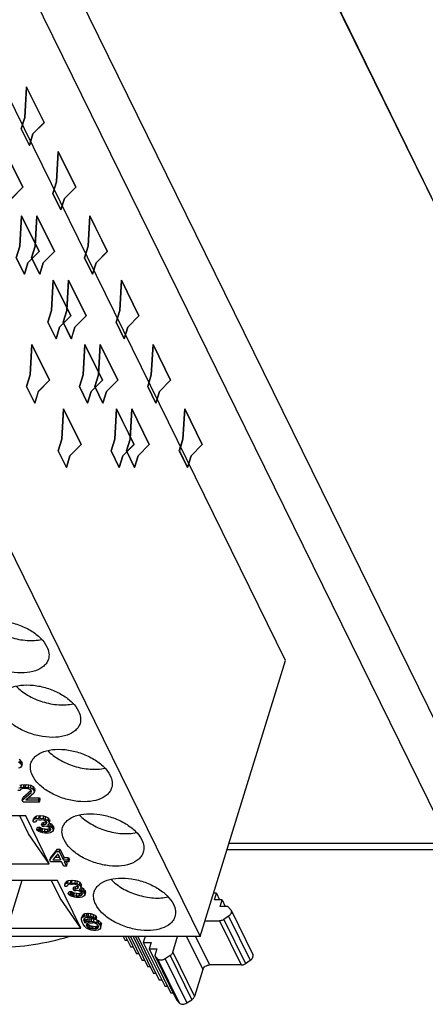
# Model space of a CAD drawing. Header units: millimetres. Extents: x 0 to 420, y 0 to 297.
# Tile 56 of 124: x 195 to 202, y 30 to 46. Entities that reach past the tile are written whole.
import ezdxf

# ---------------------------------------------------------------- set-up
doc = ezdxf.new("R2010")
doc.units = ezdxf.units.MM
doc.header["$LTSCALE"] = 23.1
doc.layers.get('0').update_dxf_attribs({"linetype": 'CONTINUOUS'})
doc.layers.add('INTFCLR_139', color=7, linetype='CONTINUOUS')

msp = doc.modelspace()

# ---------------------------------------------------------------- linework, layer by layer
at = {"color": 7, "linetype": 'CONTINUOUS'}
for p, q in [((204.43352, 38.15634), (191.01167, 65.50718)), ((191.01525, 65.50736), (204.4371, 38.1565)), ((199.38468, 35.59854), (189.77586, 55.17925)), ((188.33557, 50.51846), (197.94439, 30.93774)), ((197.94439, 30.93774), (199.38468, 35.59854)), ((194.87552, 33.88991), (194.89866, 33.87404)), ((194.90182, 33.78939), (194.87631, 33.77881)), ((194.91076, 33.9132), (194.88763, 33.92907)), ((194.89866, 33.87404), (194.91076, 33.9132)), ((194.89866, 33.87404), (194.91672, 33.85288)), ((194.91966, 33.79997), (194.90182, 33.78939)), ((194.92882, 33.89204), (194.91076, 33.9132)), ((194.91672, 33.85288), (194.92882, 33.89204)), ((194.92711, 33.83172), (194.91672, 33.85288)), ((194.92722, 33.81584), (194.91966, 33.79997)), ((194.92711, 33.83172), (194.93921, 33.87088)), ((194.92711, 33.83172), (194.92722, 33.81584)), ((194.93932, 33.85501), (194.92722, 33.81584)), ((194.92882, 33.89204), (194.93921, 33.87088)), ((194.93932, 33.85501), (194.93921, 33.87088)), ((194.88571, 33.44685), (194.91122, 33.45743)), ((194.92332, 33.49659), (194.89781, 33.48601)), ((194.92332, 33.49659), (194.91122, 33.45743)), ((194.91122, 33.45743), (194.96235, 33.46272)), ((194.97445, 33.50188), (194.92332, 33.49659)), ((194.96235, 33.46272), (194.97445, 33.50188)), ((194.99305, 33.46272), (194.96235, 33.46272)), ((194.97445, 33.50188), (195.00515, 33.50188)), ((194.99305, 33.46272), (195.00515, 33.50188)), ((194.99305, 33.46272), (195.0417, 33.45743)), ((195.0538, 33.49659), (195.00515, 33.50188)), ((195.0417, 33.45743), (195.0538, 33.49659)), ((195.0417, 33.45743), (195.07759, 33.44685)), ((195.0897, 33.48601), (195.0538, 33.49659)), ((195.07759, 33.44685), (195.0897, 33.48601)), ((195.07759, 33.44685), (195.11868, 33.42568)), ((195.13078, 33.46485), (195.0897, 33.48601)), ((195.11868, 33.42568), (195.13078, 33.46485)), ((195.14884, 33.44369), (195.13078, 33.46485)), ((195.13674, 33.40452), (195.14884, 33.44369)), ((195.14884, 33.44369), (195.15404, 33.43311)), ((194.90648, 33.40452), (194.8681, 33.40452)), ((194.91404, 33.42039), (194.90648, 33.40452)), ((194.93187, 33.43098), (194.91404, 33.42039)), ((194.96765, 33.43627), (194.93187, 33.43098)), ((194.9409, 33.24052), (195.09091, 33.37278)), ((194.9409, 33.24052), (194.95301, 33.27969)), ((195.09187, 33.40212), (194.95301, 33.27969)), ((194.99836, 33.43627), (194.96765, 33.43627)), ((195.03933, 33.43098), (194.99836, 33.43627)), ((195.13708, 33.35691), (195.00231, 33.24052)), ((195.06755, 33.42039), (195.03933, 33.43098)), ((195.04766, 33.27969), (195.22932, 33.27969)), ((195.09069, 33.40452), (195.06755, 33.42039)), ((195.09588, 33.39394), (195.09069, 33.40452)), ((195.09091, 33.37278), (195.09588, 33.39394)), ((195.11868, 33.42568), (195.13674, 33.40452)), ((195.14193, 33.39394), (195.13674, 33.40452)), ((195.14464, 33.37278), (195.13708, 33.35691)), ((195.14193, 33.39394), (195.15404, 33.43311)), ((195.14193, 33.39394), (195.14464, 33.37278)), ((195.14464, 33.37278), (195.15675, 33.41195)), ((195.15675, 33.41195), (195.15404, 33.43311)), ((195.21722, 33.24052), (195.22932, 33.27969)), ((195.22932, 33.27969), (195.2423, 33.25324)), ((194.95388, 33.21407), (194.9409, 33.24052)), ((194.95388, 33.21407), (195.2302, 33.21407)), ((195.21722, 33.24052), (195.00231, 33.24052)), ((195.2302, 33.21407), (195.21722, 33.24052)), ((195.2302, 33.21407), (195.2423, 33.25324)), ((194.99963, 32.97351), (193.7562, 32.97351)), ((195.04695, 32.67458), (194.90026, 32.97351)), ((195.39618, 32.16542), (194.99963, 32.97351)), ((195.1571, 32.95764), (195.13678, 32.93648)), ((195.14499, 32.91848), (195.1571, 32.95764)), ((195.18261, 32.96822), (195.1571, 32.95764)), ((195.1705, 32.92906), (195.18261, 32.96822)), ((195.23374, 32.97351), (195.18261, 32.96822)), ((195.22163, 32.93435), (195.23374, 32.97351)), ((195.23374, 32.97351), (195.24909, 32.97351)), ((195.23699, 32.93435), (195.24909, 32.97351)), ((195.30541, 32.96822), (195.24909, 32.97351)), ((195.29331, 32.92906), (195.30541, 32.96822)), ((195.34131, 32.95764), (195.30541, 32.96822)), ((195.3292, 32.91848), (195.34131, 32.95764)), ((195.38239, 32.93648), (195.34131, 32.95764)), ((195.12468, 32.89732), (195.13678, 32.93648)), ((195.12468, 32.89732), (195.14499, 32.91848)), ((195.12738, 32.87616), (195.12468, 32.89732)), ((195.12738, 32.87616), (195.16576, 32.87616)), ((195.14499, 32.91848), (195.1705, 32.92906)), ((195.17332, 32.89203), (195.16576, 32.87616)), ((195.1705, 32.92906), (195.22163, 32.93435)), ((195.19116, 32.90261), (195.17332, 32.89203)), ((195.18461, 32.7439), (195.19671, 32.78306)), ((195.22694, 32.9079), (195.19116, 32.90261)), ((195.19671, 32.78306), (195.23509, 32.78306)), ((195.23699, 32.93435), (195.22163, 32.93435)), ((195.22299, 32.7439), (195.23509, 32.78306)), ((195.22694, 32.9079), (195.25764, 32.9079)), ((195.24796, 32.77248), (195.23509, 32.78306)), ((195.23586, 32.73332), (195.24796, 32.77248)), ((195.23699, 32.93435), (195.29331, 32.92906)), ((195.2685, 32.7619), (195.24796, 32.77248)), ((195.29862, 32.90261), (195.25764, 32.9079)), ((195.26848, 32.82325), (195.28058, 32.86242)), ((195.29918, 32.82325), (195.26848, 32.82325)), ((195.26848, 32.82325), (195.27886, 32.80209)), ((195.27886, 32.80209), (195.30956, 32.80209)), ((195.28058, 32.86242), (195.31128, 32.86242)), ((195.29331, 32.92906), (195.3292, 32.91848)), ((195.32683, 32.89203), (195.29862, 32.90261)), ((195.29918, 32.82325), (195.31128, 32.86242)), ((195.29918, 32.82325), (195.34004, 32.83383)), ((195.35821, 32.7968), (195.30956, 32.80209)), ((195.35159, 32.87286), (195.31128, 32.86242)), ((195.34997, 32.87616), (195.32683, 32.89203)), ((195.3292, 32.91848), (195.37029, 32.89732)), ((195.34004, 32.83383), (195.3519, 32.87222)), ((195.34004, 32.83383), (195.3502, 32.84441)), ((195.34997, 32.87616), (195.35517, 32.86557)), ((195.3502, 32.84441), (195.35517, 32.86557)), ((195.38643, 32.78622), (195.35821, 32.7968)), ((195.38869, 32.82854), (195.36578, 32.81267)), ((195.36578, 32.81267), (195.40935, 32.80209)), ((195.37029, 32.89732), (195.38239, 32.93648)), ((195.37029, 32.89732), (195.38835, 32.87616)), ((195.40045, 32.91532), (195.38239, 32.93648)), ((195.41217, 32.76506), (195.38643, 32.78622)), ((195.38835, 32.87616), (195.40045, 32.91532)), ((195.39354, 32.86557), (195.38835, 32.87616)), ((195.39625, 32.84441), (195.38869, 32.82854)), ((195.39354, 32.86557), (195.40565, 32.90474)), ((195.39354, 32.86557), (195.39625, 32.84441)), ((195.39625, 32.84441), (195.40836, 32.88358)), ((195.42145, 32.84126), (195.3971, 32.84717)), ((195.40045, 32.91532), (195.40565, 32.90474)), ((195.40836, 32.88358), (195.40565, 32.90474)), ((195.40935, 32.80209), (195.42145, 32.84126)), ((195.40935, 32.80209), (195.43248, 32.78622)), ((195.44459, 32.82539), (195.42145, 32.84126)), ((195.43248, 32.78622), (195.44459, 32.82539)), ((195.43248, 32.78622), (195.45054, 32.76506)), ((195.46265, 32.80423), (195.44459, 32.82539)), ((195.45054, 32.76506), (195.46265, 32.80423)), ((195.46093, 32.7439), (195.47303, 32.78306)), ((195.46265, 32.80423), (195.47303, 32.78306)), ((195.47315, 32.76719), (195.47303, 32.78306)), ((195.39618, 32.16542), (195.04695, 32.67458)), ((195.18461, 32.7439), (195.22299, 32.7439)), ((195.20007, 32.72803), (195.18461, 32.7439)), ((195.22321, 32.71216), (195.20007, 32.72803)), ((195.22299, 32.7439), (195.23586, 32.73332)), ((195.25143, 32.70158), (195.22321, 32.71216)), ((195.23586, 32.73332), (195.2564, 32.72274)), ((195.28733, 32.69099), (195.25143, 32.70158)), ((195.2564, 32.72274), (195.2685, 32.7619)), ((195.2564, 32.72274), (195.27435, 32.71745)), ((195.28645, 32.75661), (195.2685, 32.7619)), ((195.27435, 32.71745), (195.28645, 32.75661)), ((195.27435, 32.71745), (195.31532, 32.71216)), ((195.32742, 32.75132), (195.28645, 32.75661)), ((195.32063, 32.6857), (195.28733, 32.69099)), ((195.31532, 32.71216), (195.32742, 32.75132)), ((195.31532, 32.71216), (195.36137, 32.71216)), ((195.38203, 32.6857), (195.32063, 32.6857)), ((195.32742, 32.75132), (195.37348, 32.75132)), ((195.37348, 32.75132), (195.36137, 32.71216)), ((195.36137, 32.71216), (195.39715, 32.71745)), ((195.40926, 32.75661), (195.37348, 32.75132)), ((195.41014, 32.69099), (195.38203, 32.6857)), ((195.39715, 32.71745), (195.40926, 32.75661)), ((195.39715, 32.71745), (195.40991, 32.72274)), ((195.41512, 32.75904), (195.40926, 32.75661)), ((195.40991, 32.72274), (195.41881, 32.75153)), ((195.40991, 32.72274), (195.42007, 32.73332)), ((195.43564, 32.70158), (195.41014, 32.69099)), ((195.41217, 32.76506), (195.42255, 32.7439)), ((195.42007, 32.73332), (195.42255, 32.7439)), ((195.45348, 32.71216), (195.43564, 32.70158)), ((195.46093, 32.7439), (195.45054, 32.76506)), ((195.46104, 32.72803), (195.45348, 32.71216)), ((195.46093, 32.7439), (195.46104, 32.72803)), ((195.47315, 32.76719), (195.46104, 32.72803)), ((195.40508, 32.23206), (195.5192, 32.3749)), ((195.5313, 32.41407), (195.41719, 32.27123)), ((195.53997, 32.33258), (195.45881, 32.23206)), ((195.5192, 32.3749), (195.5313, 32.41407)), ((195.5192, 32.3749), (195.56525, 32.3749)), ((195.5313, 32.41407), (195.57736, 32.41407)), ((195.53997, 32.33258), (195.58929, 32.23206)), ((195.56525, 32.3749), (195.57736, 32.41407)), ((195.56525, 32.3749), (195.63535, 32.23206)), ((195.57736, 32.41407), (195.64745, 32.27123)), ((198.39802, 32.40569), (202.27037, 32.40569)), ((194.15276, 32.16542), (195.39618, 32.16542)), ((195.41719, 32.27123), (195.40508, 32.23206)), ((195.42066, 32.20032), (195.40508, 32.23206)), ((195.60487, 32.20032), (195.42066, 32.20032)), ((195.45881, 32.23206), (195.58929, 32.23206)), ((195.57007, 32.27123), (195.49043, 32.27123)), ((195.64122, 32.12626), (195.60487, 32.20032)), ((195.63535, 32.23206), (195.64745, 32.27123)), ((195.63535, 32.23206), (195.7121, 32.23206)), ((195.68727, 32.12626), (195.64122, 32.12626)), ((195.64745, 32.27123), (195.72421, 32.27123)), ((195.72768, 32.20032), (195.65092, 32.20032)), ((195.65092, 32.20032), (195.68727, 32.12626)), ((195.68225, 32.20032), (195.69937, 32.16542)), ((195.68727, 32.12626), (195.69937, 32.16542)), ((195.7121, 32.23206), (195.72421, 32.27123)), ((195.7121, 32.23206), (195.72768, 32.20032)), ((195.72421, 32.27123), (195.73978, 32.23949)), ((195.72768, 32.20032), (195.73978, 32.23949)), ((195.53345, 31.8857), (194.29003, 31.8857)), ((194.9363, 31.8857), (194.68658, 31.0776)), ((195.58077, 31.58677), (195.43408, 31.8857)), ((195.93001, 31.0776), (195.53345, 31.8857)), ((195.65867, 31.80916), (195.67077, 31.84833)), ((195.65867, 31.80916), (195.67898, 31.83032)), ((195.66137, 31.788), (195.65867, 31.80916)), ((195.66137, 31.788), (195.69975, 31.788)), ((195.69109, 31.86949), (195.67077, 31.84833)), ((195.67898, 31.83032), (195.69109, 31.86949)), ((195.67898, 31.83032), (195.70449, 31.8409)), ((195.7166, 31.88007), (195.69109, 31.86949)), ((195.70731, 31.80387), (195.69975, 31.788)), ((195.70449, 31.8409), (195.7166, 31.88007)), ((195.70449, 31.8409), (195.75562, 31.84619)), ((195.72515, 31.81445), (195.70731, 31.80387)), ((195.76773, 31.88536), (195.7166, 31.88007)), ((195.76093, 31.81974), (195.72515, 31.81445)), ((195.75562, 31.84619), (195.76773, 31.88536)), ((195.77098, 31.84619), (195.75562, 31.84619)), ((195.76093, 31.81974), (195.79163, 31.81974)), ((195.76773, 31.88536), (195.78308, 31.88536)), ((195.77098, 31.84619), (195.78308, 31.88536)), ((195.77098, 31.84619), (195.8273, 31.8409)), ((195.8394, 31.88007), (195.78308, 31.88536)), ((195.83261, 31.81445), (195.79163, 31.81974)), ((195.80247, 31.73509), (195.81457, 31.77426)), ((195.81457, 31.77426), (195.84527, 31.77426)), ((195.8273, 31.8409), (195.8394, 31.88007)), ((195.8273, 31.8409), (195.86319, 31.83032)), ((195.86082, 31.80387), (195.83261, 31.81445)), ((195.83317, 31.73509), (195.84527, 31.77426)), ((195.8753, 31.86949), (195.8394, 31.88007)), ((195.88558, 31.7847), (195.84527, 31.77426)), ((195.88396, 31.788), (195.86082, 31.80387)), ((195.86319, 31.83032), (195.8753, 31.86949)), ((195.86319, 31.83032), (195.90428, 31.80916)), ((195.87403, 31.74568), (195.88589, 31.78406)), ((195.91638, 31.84833), (195.8753, 31.86949)), ((195.88396, 31.788), (195.88916, 31.77742)), ((195.88419, 31.75626), (195.88916, 31.77742)), ((195.90428, 31.80916), (195.91638, 31.84833)), ((195.90428, 31.80916), (195.92234, 31.788)), ((195.93444, 31.82716), (195.91638, 31.84833)), ((195.92234, 31.788), (195.93444, 31.82716)), ((195.92753, 31.77742), (195.92234, 31.788)), ((195.92753, 31.77742), (195.93964, 31.81658)), ((195.92753, 31.77742), (195.93024, 31.75626)), ((195.93024, 31.75626), (195.94235, 31.79542)), ((195.93444, 31.82716), (195.93964, 31.81658)), ((195.94235, 31.79542), (195.93964, 31.81658)), ((195.7186, 31.65574), (195.7307, 31.69491)), ((195.7186, 31.65574), (195.75698, 31.65574)), ((195.73406, 31.63987), (195.7186, 31.65574)), ((195.7307, 31.69491), (195.76908, 31.69491)), ((195.7572, 31.624), (195.73406, 31.63987)), ((195.75698, 31.65574), (195.76908, 31.69491)), ((195.75698, 31.65574), (195.76985, 31.64516)), ((195.78542, 31.61342), (195.7572, 31.624)), ((195.78195, 31.68433), (195.76908, 31.69491)), ((195.76985, 31.64516), (195.78195, 31.68433)), ((195.76985, 31.64516), (195.79039, 31.63458)), ((195.80249, 31.67375), (195.78195, 31.68433)), ((195.82132, 31.60284), (195.78542, 31.61342)), ((195.79039, 31.63458), (195.80249, 31.67375)), ((195.79039, 31.63458), (195.80834, 31.62929)), ((195.83317, 31.73509), (195.80247, 31.73509)), ((195.80247, 31.73509), (195.81285, 31.71393)), ((195.82044, 31.66846), (195.80249, 31.67375)), ((195.80834, 31.62929), (195.82044, 31.66846)), ((195.80834, 31.62929), (195.84931, 31.624)), ((195.81285, 31.71393), (195.84355, 31.71393)), ((195.86141, 31.66317), (195.82044, 31.66846)), ((195.83317, 31.73509), (195.87403, 31.74568)), ((195.8922, 31.70864), (195.84355, 31.71393)), ((195.84931, 31.624), (195.86141, 31.66317)), ((195.84931, 31.624), (195.89536, 31.624)), ((195.86141, 31.66317), (195.90747, 31.66317)), ((195.87403, 31.74568), (195.88419, 31.75626)), ((195.92042, 31.69806), (195.8922, 31.70864)), ((195.90747, 31.66317), (195.89536, 31.624)), ((195.89536, 31.624), (195.93114, 31.62929)), ((195.92268, 31.74039), (195.89977, 31.72451)), ((195.89977, 31.72451), (195.94334, 31.71393)), ((195.94325, 31.66846), (195.90747, 31.66317)), ((195.94616, 31.6769), (195.92042, 31.69806)), ((195.93024, 31.75626), (195.92268, 31.74039)), ((195.95544, 31.7531), (195.93109, 31.75901)), ((195.93114, 31.62929), (195.94325, 31.66846)), ((195.93114, 31.62929), (195.9439, 31.63458)), ((195.94911, 31.67089), (195.94325, 31.66846)), ((195.94334, 31.71393), (195.95544, 31.7531)), ((195.94334, 31.71393), (195.96647, 31.69806)), ((195.9439, 31.63458), (195.9528, 31.66337)), ((195.9439, 31.63458), (195.95406, 31.64516)), ((195.96964, 31.61342), (195.94413, 31.60284)), ((195.94616, 31.6769), (195.95654, 31.65574)), ((195.95406, 31.64516), (195.95654, 31.65574)), ((195.97858, 31.73723), (195.95544, 31.7531)), ((195.96647, 31.69806), (195.97858, 31.73723)), ((195.96647, 31.69806), (195.98453, 31.6769)), ((195.98747, 31.624), (195.96964, 31.61342)), ((195.99664, 31.71607), (195.97858, 31.73723)), ((195.98453, 31.6769), (195.99664, 31.71607)), ((195.99492, 31.65574), (195.98453, 31.6769)), ((195.99503, 31.63987), (195.98747, 31.624)), ((195.99492, 31.65574), (196.00702, 31.69491)), ((195.99492, 31.65574), (195.99503, 31.63987)), ((196.00714, 31.67904), (195.99503, 31.63987)), ((195.99664, 31.71607), (196.00702, 31.69491)), ((196.00714, 31.67904), (196.00702, 31.69491)), ((198.21868, 31.66825), (198.17013, 31.66825)), ((198.1728, 31.67687), (198.17703, 31.66825)), ((198.18445, 31.55748), (198.21868, 31.66825)), ((198.21868, 31.66825), (198.27304, 31.55748)), ((195.93001, 31.0776), (195.58077, 31.58677)), ((195.85462, 31.59755), (195.82132, 31.60284)), ((195.91602, 31.59755), (195.85462, 31.59755)), ((195.94413, 31.60284), (195.91602, 31.59755)), ((198.3147, 31.55748), (198.18445, 31.55748)), ((198.28047, 31.4467), (198.3147, 31.55748)), ((198.41072, 31.4467), (198.28047, 31.4467)), ((198.3147, 31.55748), (198.36906, 31.4467)), ((198.41072, 31.4467), (198.45872, 31.39132)), ((195.94331, 31.24476), (195.95541, 31.28393)), ((195.96805, 31.30509), (195.95541, 31.28393)), ((195.95595, 31.26592), (195.96805, 31.30509)), ((195.95595, 31.26592), (195.98654, 31.28179)), ((195.99864, 31.32096), (195.96805, 31.30509)), ((195.98654, 31.28179), (195.99864, 31.32096)), ((195.98654, 31.28179), (196.02232, 31.28708)), ((196.03442, 31.32625), (195.99864, 31.32096)), ((196.02232, 31.28708), (196.03442, 31.32625)), ((196.02232, 31.28708), (196.05302, 31.28708)), ((196.03442, 31.32625), (196.06513, 31.32625)), ((196.05302, 31.28708), (196.06513, 31.32625)), ((196.05302, 31.28708), (196.094, 31.28179)), ((196.1061, 31.32096), (196.06513, 31.32625)), ((196.094, 31.28179), (196.1061, 31.32096)), ((196.094, 31.28179), (196.14016, 31.26592)), ((196.15227, 31.30509), (196.1061, 31.32096)), ((196.14016, 31.26592), (196.15227, 31.30509)), ((196.18568, 31.28393), (196.15227, 31.30509)), ((196.17357, 31.24476), (196.18568, 31.28393)), ((196.20114, 31.26806), (196.18568, 31.28393)), ((198.42449, 31.28054), (198.34227, 31.22517)), ((198.46625, 31.37999), (198.8323, 30.63406)), ((195.94094, 31.21831), (195.94331, 31.24476)), ((195.95143, 31.18128), (195.94094, 31.21831)), ((195.94331, 31.24476), (195.95595, 31.26592)), ((195.96961, 31.14424), (195.95143, 31.18128)), ((195.99546, 31.10721), (195.96961, 31.14424)), ((195.98936, 31.24476), (195.9818, 31.22889)), ((195.9818, 31.22889), (195.98191, 31.21302)), ((195.98191, 31.21302), (195.99225, 31.24647)), ((195.98191, 31.21302), (195.98981, 31.18128)), ((196.00719, 31.25534), (195.98936, 31.24476)), ((195.98981, 31.18128), (196.00192, 31.22044)), ((195.98981, 31.18128), (195.995, 31.1707)), ((195.995, 31.1707), (196.00711, 31.20986)), ((195.995, 31.1707), (196.03067, 31.19186)), ((196.00192, 31.22044), (195.99503, 31.24812)), ((196.00192, 31.22044), (196.00711, 31.20986)), ((196.04278, 31.23102), (196.00711, 31.20986)), ((196.02763, 31.26063), (196.00719, 31.25534)), ((196.03349, 31.15482), (196.02334, 31.14424)), ((196.02334, 31.14424), (196.02345, 31.12837)), ((196.02345, 31.12837), (196.03073, 31.15195)), ((196.03124, 31.1125), (196.02345, 31.12837)), ((196.07368, 31.26063), (196.02763, 31.26063)), ((196.03067, 31.19186), (196.04278, 31.23102)), ((196.03067, 31.19186), (196.06645, 31.19715)), ((196.03124, 31.1125), (196.04334, 31.15167)), ((196.03124, 31.1125), (196.0467, 31.09663)), ((196.05133, 31.16541), (196.03349, 31.15482)), ((196.03992, 31.15864), (196.04334, 31.15167)), ((196.07856, 31.23631), (196.04278, 31.23102)), ((196.0588, 31.1358), (196.04334, 31.15167)), ((196.0467, 31.09663), (196.0588, 31.1358)), ((196.07176, 31.1707), (196.05133, 31.16541)), ((196.08194, 31.11993), (196.0588, 31.1358)), ((196.06645, 31.19715), (196.07856, 31.23631)), ((196.06645, 31.19715), (196.10483, 31.19715)), ((196.06984, 31.08076), (196.08194, 31.11993)), ((196.07176, 31.1707), (196.12549, 31.1707)), ((196.0993, 31.25534), (196.07368, 31.26063)), ((196.07856, 31.23631), (196.11693, 31.23631)), ((196.11016, 31.10935), (196.08194, 31.11993)), ((196.09806, 31.07018), (196.11016, 31.10935)), ((196.12752, 31.24476), (196.0993, 31.25534)), ((196.10483, 31.19715), (196.11693, 31.23631)), ((196.10483, 31.19715), (196.14581, 31.19186)), ((196.13578, 31.10406), (196.11016, 31.10935)), ((196.14514, 31.23267), (196.11693, 31.23631)), ((196.15111, 31.16541), (196.12549, 31.1707)), ((196.15066, 31.22889), (196.12752, 31.24476)), ((196.14016, 31.26592), (196.17357, 31.24476)), ((196.14581, 31.19186), (196.15725, 31.22889)), ((196.14581, 31.19186), (196.19197, 31.17599)), ((196.18904, 31.22889), (196.15066, 31.22889)), ((196.17933, 31.15482), (196.15111, 31.16541)), ((196.20407, 31.21515), (196.16412, 31.22889)), ((196.17357, 31.24476), (196.18904, 31.22889)), ((196.19987, 31.14424), (196.17933, 31.15482)), ((196.18904, 31.22889), (196.20114, 31.26806)), ((196.20994, 31.10935), (196.18951, 31.10406)), ((196.20407, 31.21515), (196.19197, 31.17599)), ((196.19197, 31.17599), (196.22279, 31.16011)), ((196.19784, 31.07018), (196.20994, 31.10935)), ((196.21534, 31.12837), (196.19987, 31.14424)), ((196.23489, 31.19928), (196.20407, 31.21515)), ((196.22135, 31.11611), (196.20994, 31.10935)), ((196.21534, 31.12837), (196.22312, 31.1125)), ((196.22279, 31.16011), (196.23489, 31.19928)), ((196.22279, 31.16011), (196.25112, 31.13366)), ((196.22324, 31.09663), (196.22312, 31.1125)), ((196.26322, 31.17283), (196.23489, 31.19928)), ((196.25112, 31.13366), (196.26322, 31.17283)), ((196.25112, 31.13366), (196.2641, 31.10721)), ((196.26173, 31.08076), (196.27383, 31.11993)), ((196.26322, 31.17283), (196.2762, 31.14638)), ((196.2641, 31.10721), (196.2762, 31.14638)), ((196.27383, 31.11993), (196.2762, 31.14638)), ((198.02612, 31.20223), (198.27005, 31.20223)), ((194.68658, 31.0776), (195.93001, 31.0776)), ((196.02379, 31.08076), (195.99546, 31.10721)), ((196.0572, 31.0596), (196.02379, 31.08076)), ((196.0467, 31.09663), (196.06984, 31.08076)), ((196.10336, 31.04373), (196.0572, 31.0596)), ((196.06984, 31.08076), (196.09806, 31.07018)), ((196.09806, 31.07018), (196.12368, 31.06489)), ((196.14434, 31.03844), (196.10336, 31.04373)), ((196.12368, 31.06489), (196.13578, 31.10406)), ((196.17741, 31.06489), (196.12368, 31.06489)), ((196.13578, 31.10406), (196.18951, 31.10406)), ((196.18271, 31.03844), (196.14434, 31.03844)), ((196.17741, 31.06489), (196.18951, 31.10406)), ((196.17741, 31.06489), (196.19784, 31.07018)), ((196.2185, 31.04373), (196.18271, 31.03844)), ((196.19784, 31.07018), (196.21567, 31.08076)), ((196.22318, 31.10504), (196.21567, 31.08076)), ((196.21567, 31.08076), (196.22324, 31.09663)), ((196.24909, 31.0596), (196.2185, 31.04373)), ((196.26173, 31.08076), (196.24909, 31.0596)), ((196.2641, 31.10721), (196.26173, 31.08076)), ((197.94439, 30.93774), (191.2667, 30.93774)), ((196.64415, 30.93774), (196.67893, 30.86686)), ((196.72059, 30.86686), (196.67893, 30.86686)), ((196.68581, 30.93774), (196.77495, 30.75609)), ((196.72747, 30.93774), (196.87097, 30.64532)), ((196.76913, 30.93774), (196.96698, 30.53455)), ((196.81079, 30.93774), (197.063, 30.42378)), ((196.85244, 30.93774), (197.15902, 30.31301)), ((196.8941, 30.93774), (197.25503, 30.20224)), ((197.01601, 30.93774), (196.985, 30.8374)), ((196.985, 30.8374), (197.11525, 30.8374)), ((196.985, 30.8374), (197.35105, 30.09147)), ((197.11525, 30.8374), (197.08102, 30.72663)), ((197.48161, 30.67124), (197.56397, 30.93774)), ((196.81661, 30.75609), (196.77495, 30.75609)), ((196.91263, 30.64532), (196.87097, 30.64532)), ((197.08102, 30.72663), (197.21127, 30.72663)), ((197.08102, 30.72663), (197.44707, 29.9807)), ((197.21127, 30.72663), (197.17703, 30.61586)), ((197.22504, 30.56048), (197.17703, 30.61586)), ((197.17703, 30.61586), (197.54309, 29.86993)), ((197.43752, 30.61585), (197.3553, 30.56048)), ((197.00864, 30.53455), (196.96698, 30.53455)), ((198.6361, 30.4563), (198.10386, 30.4563)), ((198.70832, 30.47924), (198.79054, 30.53461)), ((197.10466, 30.42378), (197.063, 30.42378)), ((197.20068, 30.31301), (197.15902, 30.31301)), ((197.98754, 30.37796), (197.84766, 29.92531)), ((197.29669, 30.20224), (197.25503, 30.20224)), ((197.39271, 30.09147), (197.35105, 30.09147)), ((197.48873, 29.9807), (197.44707, 29.9807)), ((197.54309, 29.86993), (197.59109, 29.81455)), ((197.72135, 29.81455), (197.80357, 29.86992))]:
    msp.add_line(p, q, dxfattribs=at)
at = {"color": 9, "linetype": 'CONTINUOUS'}
for p, q in [((202.72986, 32.90243), (189.34398, 60.17999)), ((202.14934, 32.51402), (188.76344, 59.79161)), ((198.4315, 32.51402), (202.14934, 32.51402)), ((198.42449, 31.28054), (198.79054, 30.53461)), ((198.27005, 31.20223), (198.6361, 30.4563)), ((198.34227, 31.22517), (198.70832, 30.47924)), ((197.71284, 30.93774), (197.98754, 30.37796)), ((197.8676, 30.93774), (198.10386, 30.4563)), ((197.43752, 30.61585), (197.80357, 29.86992)), ((197.48161, 30.67124), (197.84766, 29.92531)), ((197.22504, 30.56048), (197.59109, 29.81455)), ((197.3553, 30.56048), (197.72135, 29.81455))]:
    msp.add_line(p, q, dxfattribs=at)
at = {"color": 7, "linetype": 'CONTINUOUS'}
msp.add_arc((198.41856, 31.35651), 0.05315, 26.208935, 40.916258, dxfattribs=at)
for points, knots in [([(194.02098, 36.04328), (194.02766, 36.0649), (194.04809, 36.10743), (194.11563, 36.18348), (194.24656, 36.25112), (194.43895, 36.2826), (194.65707, 36.26887), (194.87945, 36.21105), (195.08399, 36.11497), (195.25013, 35.99057), (195.33171, 35.88644), (195.35797, 35.83292)], [0, 0, 0, 0, 0.04319221, 0.08866772, 0.19215664, 0.31638705, 0.45742407, 0.60643677, 0.75272018, 0.88616775, 1, 1, 1, 1]), ([(194.30312, 36.25605), (194.35945, 36.19527), (194.50139, 36.08831), (194.74819, 35.98185), (195.01202, 35.93067), (195.18949, 35.93911), (195.27024, 35.95757)], [0, 0, 0, 0, 0.23700782, 0.50008351, 0.76310939, 1, 1, 1, 1]), ([(195.38245, 35.62256), (195.37577, 35.60095), (195.35534, 35.55841), (195.28781, 35.48236), (195.15687, 35.41472), (194.96448, 35.38324), (194.74636, 35.39697), (194.52398, 35.45479), (194.31944, 35.55088), (194.1533, 35.67527), (194.07172, 35.7794), (194.04546, 35.83292)], [0, 0, 0, 0, 0.04319221, 0.08866772, 0.19215664, 0.31638705, 0.45742407, 0.60643677, 0.75272018, 0.88616775, 1, 1, 1, 1]), ([(195.35797, 35.83292), (195.37463, 35.79897), (195.39795, 35.72931), (195.39251, 35.65513), (195.38245, 35.62256)], [0, 0, 0, 0, 0.52588452, 1, 1, 1, 1]), ([(194.5548, 34.95547), (194.56148, 34.97708), (194.58191, 35.01962), (194.64945, 35.09567), (194.78039, 35.1633), (194.97277, 35.19478), (195.19089, 35.18105), (195.41327, 35.12324), (195.61782, 35.02715), (195.78395, 34.90276), (195.86553, 34.79862), (195.8918, 34.7451)], [0, 0, 0, 0, 0.04319221, 0.08866772, 0.19215664, 0.31638705, 0.45742407, 0.60643677, 0.75272018, 0.88616775, 1, 1, 1, 1]), ([(194.83694, 35.16823), (194.89328, 35.10745), (195.03522, 35.00049), (195.28201, 34.89403), (195.54584, 34.84286), (195.72331, 34.8513), (195.80406, 34.86975)], [0, 0, 0, 0, 0.23700782, 0.50008351, 0.76310939, 1, 1, 1, 1]), ([(195.91627, 34.53474), (195.9096, 34.51313), (195.88917, 34.47059), (195.82163, 34.39454), (195.69069, 34.32691), (195.49831, 34.29542), (195.28019, 34.30915), (195.05781, 34.36697), (194.85326, 34.46306), (194.68713, 34.58745), (194.60555, 34.69159), (194.57928, 34.7451)], [0, 0, 0, 0, 0.04319221, 0.08866772, 0.19215664, 0.31638705, 0.45742407, 0.60643677, 0.75272018, 0.88616775, 1, 1, 1, 1]), ([(195.8918, 34.7451), (195.90845, 34.71116), (195.93177, 34.6415), (195.92634, 34.56731), (195.91627, 34.53474)], [0, 0, 0, 0, 0.52588452, 1, 1, 1, 1]), ([(195.08863, 33.86765), (195.0953, 33.88926), (195.11574, 33.9318), (195.18327, 34.00785), (195.31421, 34.07548), (195.50659, 34.10697), (195.72471, 34.09323), (195.9471, 34.03542), (196.15164, 33.93933), (196.31777, 33.81494), (196.39936, 33.7108), (196.42562, 33.65729)], [0, 0, 0, 0, 0.04319221, 0.08866772, 0.19215664, 0.31638705, 0.45742407, 0.60643677, 0.75272018, 0.88616775, 1, 1, 1, 1]), ([(195.37076, 34.08041), (195.4271, 34.01964), (195.56904, 33.91267), (195.81583, 33.80622), (196.07966, 33.75504), (196.25714, 33.76348), (196.33788, 33.78193)], [0, 0, 0, 0, 0.23700782, 0.50008351, 0.76310939, 1, 1, 1, 1]), ([(195.11311, 33.65729), (195.09645, 33.69123), (195.07313, 33.76089), (195.07856, 33.83508), (195.08863, 33.86765)], [0, 0, 0, 0, 0.52588452, 1, 1, 1, 1]), ([(196.4501, 33.44692), (196.44342, 33.42531), (196.42299, 33.38277), (196.35545, 33.30672), (196.22452, 33.23909), (196.03213, 33.2076), (195.81401, 33.22134), (195.59163, 33.27915), (195.38709, 33.37524), (195.22095, 33.49963), (195.13937, 33.60377), (195.11311, 33.65729)], [0, 0, 0, 0, 0.04319221, 0.08866772, 0.19215664, 0.31638705, 0.45742407, 0.60643677, 0.75272018, 0.88616775, 1, 1, 1, 1]), ([(196.42562, 33.65729), (196.44228, 33.62334), (196.4656, 33.55368), (196.46016, 33.47949), (196.4501, 33.44692)], [0, 0, 0, 0, 0.52588452, 1, 1, 1, 1]), ([(195.62245, 32.77983), (195.62913, 32.80144), (195.64956, 32.84398), (195.7171, 32.92003), (195.84803, 32.98766), (196.04042, 33.01915), (196.25854, 33.00542), (196.48092, 32.9476), (196.68546, 32.85151), (196.8516, 32.72712), (196.93318, 32.62298), (196.95944, 32.56947)], [0, 0, 0, 0, 0.04319221, 0.08866772, 0.19215664, 0.31638705, 0.45742407, 0.60643677, 0.75272018, 0.88616775, 1, 1, 1, 1]), ([(195.90459, 32.99259), (195.96092, 32.93182), (196.10286, 32.82485), (196.34966, 32.7184), (196.61349, 32.66722), (196.79096, 32.67566), (196.87171, 32.69412)], [0, 0, 0, 0, 0.23700782, 0.50008351, 0.76310939, 1, 1, 1, 1]), ([(195.64693, 32.56947), (195.63027, 32.60341), (195.60695, 32.67308), (195.61239, 32.74726), (195.62245, 32.77983)], [0, 0, 0, 0, 0.52588452, 1, 1, 1, 1]), ([(196.98392, 32.3591), (196.97724, 32.33749), (196.95681, 32.29496), (196.88928, 32.2189), (196.75834, 32.15127), (196.56595, 32.11979), (196.34783, 32.13352), (196.12545, 32.19134), (195.92091, 32.28742), (195.75477, 32.41182), (195.67319, 32.51595), (195.64693, 32.56947)], [0, 0, 0, 0, 0.04319221, 0.08866772, 0.19215664, 0.31638705, 0.45742407, 0.60643677, 0.75272018, 0.88616775, 1, 1, 1, 1]), ([(196.95944, 32.56947), (196.9761, 32.53552), (196.99942, 32.46586), (196.99398, 32.39168), (196.98392, 32.3591)], [0, 0, 0, 0, 0.52588452, 1, 1, 1, 1]), ([(196.15627, 31.69201), (196.16295, 31.71363), (196.18338, 31.75616), (196.25092, 31.83221), (196.38186, 31.89985), (196.57424, 31.93133), (196.79236, 31.9176), (197.01474, 31.85978), (197.21929, 31.7637), (197.38542, 31.6393), (197.467, 31.53517), (197.49326, 31.48165)], [0, 0, 0, 0, 0.04319221, 0.08866772, 0.19215664, 0.31638705, 0.45742407, 0.60643677, 0.75272018, 0.88616775, 1, 1, 1, 1]), ([(196.43841, 31.90478), (196.49475, 31.844), (196.63669, 31.73704), (196.88348, 31.63058), (197.14731, 31.5794), (197.32478, 31.58784), (197.40553, 31.6063)], [0, 0, 0, 0, 0.23700782, 0.50008351, 0.76310939, 1, 1, 1, 1]), ([(196.18075, 31.48165), (196.16409, 31.5156), (196.14078, 31.58526), (196.14621, 31.65944), (196.15627, 31.69201)], [0, 0, 0, 0, 0.52588452, 1, 1, 1, 1]), ([(197.51774, 31.27129), (197.51107, 31.24968), (197.49064, 31.20714), (197.4231, 31.13109), (197.29216, 31.06345), (197.09978, 31.03197), (196.88166, 31.0457), (196.65928, 31.10352), (196.45473, 31.19961), (196.2886, 31.324), (196.20701, 31.42813), (196.18075, 31.48165)], [0, 0, 0, 0, 0.04319221, 0.08866772, 0.19215664, 0.31638705, 0.45742407, 0.60643677, 0.75272018, 0.88616775, 1, 1, 1, 1]), ([(197.49326, 31.48165), (197.50992, 31.4477), (197.53324, 31.37804), (197.52781, 31.30386), (197.51774, 31.27129)], [0, 0, 0, 0, 0.52588452, 1, 1, 1, 1]), ([(198.46624, 31.37999), (198.46994, 31.37246), (198.4737, 31.35453), (198.46699, 31.32686), (198.45007, 31.30093), (198.43371, 31.28675), (198.42449, 31.28054)], [0, 0, 0, 0, 0.21560681, 0.45103674, 0.71423043, 1, 1, 1, 1]), ([(198.34227, 31.22517), (198.33686, 31.22153), (198.31478, 31.20885), (198.28899, 31.20223), (198.27005, 31.20223)], [0, 0, 0, 0, 0.25611636, 1, 1, 1, 1]), ([(193.43187, 30.93737), (193.60157, 30.87597), (193.96422, 30.7844), (194.53694, 30.74119), (195.1363, 30.78854), (195.53588, 30.87824), (195.73494, 30.93705)], [0, 0, 0, 0, 0.23149643, 0.47660663, 0.73373501, 1, 1, 1, 1]), ([(197.48161, 30.67124), (197.47998, 30.66596), (197.47046, 30.64393), (197.45272, 30.62609), (197.43752, 30.61585)], [0, 0, 0, 0, 0.23190121, 1, 1, 1, 1]), ([(198.79054, 30.53461), (198.79976, 30.54082), (198.81612, 30.55499), (198.83304, 30.58093), (198.83975, 30.6086), (198.83599, 30.62652), (198.8323, 30.63405)], [0, 0, 0, 0, 0.2857698, 0.54896357, 0.78439344, 1, 1, 1, 1]), ([(197.3553, 30.56048), (197.34451, 30.55321), (197.32118, 30.54191), (197.28436, 30.53562), (197.25022, 30.54077), (197.23157, 30.55294), (197.22504, 30.56048)], [0, 0, 0, 0, 0.27787034, 0.54531992, 0.78692217, 1, 1, 1, 1]), ([(197.98754, 30.37796), (197.99451, 30.40051), (198.02128, 30.43055), (198.06564, 30.45184), (198.09133, 30.4563), (198.10386, 30.4563)], [0, 0, 0, 0, 0.48037045, 0.74506998, 1, 1, 1, 1]), ([(198.6361, 30.4563), (198.64226, 30.4563), (198.6677, 30.45846), (198.69231, 30.46846), (198.70832, 30.47924)], [0, 0, 0, 0, 0.24203984, 1, 1, 1, 1]), ([(197.59109, 29.81455), (197.59762, 29.80701), (197.61627, 29.79484), (197.65041, 29.78969), (197.68723, 29.79598), (197.71056, 29.80728), (197.72135, 29.81455)], [0, 0, 0, 0, 0.21307805, 0.4546804, 0.72212992, 1, 1, 1, 1]), ([(197.80357, 29.86992), (197.80888, 29.8735), (197.82764, 29.88813), (197.84252, 29.90866), (197.84766, 29.92531)], [0, 0, 0, 0, 0.26878137, 1, 1, 1, 1])]:
    msp.add_open_spline(points, degree=3, knots=knots, dxfattribs=at)
at = {"layer": 'INTFCLR_139', "color": 7, "linetype": 'CONTINUOUS'}
for p, q in [((194.98412, 44.77637), (195.01373, 45.28919)), ((195.01426, 45.29037), (194.98458, 44.77637)), ((195.01373, 45.28919), (195.30914, 44.68721)), ((195.31004, 44.68764), (195.01426, 45.29037)), ((194.92361, 44.58054), (194.98412, 44.77637)), ((194.98458, 44.77637), (194.92407, 44.58054)), ((195.30914, 44.68721), (195.12139, 44.49665)), ((195.12185, 44.49665), (195.31004, 44.68764)), ((195.06088, 44.30081), (194.92361, 44.58054)), ((194.92407, 44.58054), (195.06134, 44.30081)), ((195.12139, 44.49665), (195.06088, 44.30081)), ((195.06134, 44.30081), (195.12185, 44.49665)), ((194.65466, 44.20255), (194.95043, 43.59983)), ((194.95046, 43.59939), (194.65505, 44.20137)), ((195.51795, 43.68855), (195.54756, 44.20137)), ((195.54809, 44.20255), (195.51841, 43.68855)), ((195.54756, 44.20137), (195.84297, 43.59939)), ((195.84386, 43.59983), (195.54809, 44.20255)), ((194.95043, 43.59983), (194.76225, 43.40883)), ((194.76271, 43.40883), (194.95046, 43.59939)), ((195.45743, 43.49272), (195.51795, 43.68855)), ((195.51841, 43.68855), (195.45789, 43.49272)), ((195.84297, 43.59939), (195.65522, 43.40883)), ((195.65568, 43.40883), (195.84386, 43.59983)), ((195.5947, 43.213), (195.45743, 43.49272)), ((195.45789, 43.49272), (195.59516, 43.213)), ((195.65522, 43.40883), (195.5947, 43.213)), ((195.59516, 43.213), (195.65568, 43.40883)), ((194.90044, 42.60074), (194.93005, 43.11355)), ((194.93058, 43.11473), (194.90091, 42.60074)), ((194.93005, 43.11355), (195.22546, 42.51157)), ((195.22636, 42.51201), (194.93058, 43.11473)), ((195.1588, 42.60074), (195.18848, 43.11473)), ((195.18887, 43.11355), (195.15926, 42.60074)), ((195.18848, 43.11473), (195.48425, 42.51201)), ((195.48428, 42.51157), (195.18887, 43.11355)), ((196.05177, 42.60074), (196.08138, 43.11355)), ((196.08191, 43.11473), (196.05223, 42.60074)), ((196.08138, 43.11355), (196.37679, 42.51157)), ((196.37768, 42.51201), (196.08191, 43.11473)), ((194.83993, 42.4049), (194.90044, 42.60074)), ((194.90091, 42.60074), (194.84039, 42.4049)), ((195.09829, 42.4049), (195.1588, 42.60074)), ((195.15926, 42.60074), (195.09875, 42.4049)), ((195.99125, 42.4049), (196.05177, 42.60074)), ((196.05223, 42.60074), (195.99171, 42.4049)), ((195.22546, 42.51157), (195.03771, 42.32101)), ((195.03817, 42.32101), (195.22636, 42.51201)), ((195.48425, 42.51201), (195.29607, 42.32101)), ((195.29653, 42.32101), (195.48428, 42.51157)), ((196.37679, 42.51157), (196.18904, 42.32101)), ((196.1895, 42.32101), (196.37768, 42.51201)), ((194.9772, 42.12518), (194.83993, 42.4049)), ((194.84039, 42.4049), (194.97766, 42.12518)), ((195.03771, 42.32101), (194.9772, 42.12518)), ((194.97766, 42.12518), (195.03817, 42.32101)), ((195.23555, 42.12518), (195.09829, 42.4049)), ((195.09875, 42.4049), (195.23601, 42.12518)), ((195.29607, 42.32101), (195.23555, 42.12518)), ((195.23601, 42.12518), (195.29653, 42.32101)), ((196.12852, 42.12518), (195.99125, 42.4049)), ((195.99171, 42.4049), (196.12898, 42.12518)), ((196.18904, 42.32101), (196.12852, 42.12518)), ((196.12898, 42.12518), (196.1895, 42.32101)), ((195.43427, 41.51292), (195.46388, 42.02573)), ((195.46441, 42.02691), (195.43473, 41.51292)), ((195.46388, 42.02573), (195.75929, 41.42375)), ((195.76018, 41.42419), (195.46441, 42.02691)), ((195.69263, 41.51292), (195.7223, 42.02691)), ((195.7227, 42.02573), (195.69309, 41.51292)), ((195.7223, 42.02691), (196.01808, 41.42419)), ((196.0181, 41.42375), (195.7227, 42.02573)), ((196.58559, 41.51292), (196.6152, 42.02573)), ((196.61573, 42.02691), (196.58605, 41.51292)), ((196.6152, 42.02573), (196.91061, 41.42375)), ((196.91151, 41.42419), (196.61573, 42.02691)), ((195.37375, 41.31709), (195.43427, 41.51292)), ((195.43473, 41.51292), (195.37421, 41.31709)), ((195.75929, 41.42375), (195.57154, 41.23319)), ((195.572, 41.23319), (195.76018, 41.42419)), ((195.63211, 41.31709), (195.69263, 41.51292)), ((195.69309, 41.51292), (195.63257, 41.31709)), ((196.01808, 41.42419), (195.82989, 41.23319)), ((195.83035, 41.23319), (196.0181, 41.42375)), ((196.52508, 41.31709), (196.58559, 41.51292)), ((196.58605, 41.51292), (196.52554, 41.31709)), ((196.91061, 41.42375), (196.72286, 41.23319)), ((196.72332, 41.23319), (196.91151, 41.42419)), ((195.51102, 41.03736), (195.37375, 41.31709)), ((195.37421, 41.31709), (195.51148, 41.03736)), ((195.76938, 41.03736), (195.63211, 41.31709)), ((195.63257, 41.31709), (195.76984, 41.03736)), ((196.66235, 41.03736), (196.52508, 41.31709)), ((196.52554, 41.31709), (196.66281, 41.03736)), ((195.57154, 41.23319), (195.51102, 41.03736)), ((195.51148, 41.03736), (195.572, 41.23319)), ((195.82989, 41.23319), (195.76938, 41.03736)), ((195.76984, 41.03736), (195.83035, 41.23319)), ((196.72286, 41.23319), (196.66235, 41.03736)), ((196.66281, 41.03736), (196.72332, 41.23319)), ((195.07512, 40.4251), (195.1048, 40.9391)), ((195.10519, 40.93792), (195.07558, 40.4251)), ((195.1048, 40.9391), (195.40057, 40.33637)), ((195.4006, 40.33594), (195.10519, 40.93792)), ((195.96809, 40.4251), (195.9977, 40.93792)), ((195.99823, 40.9391), (195.96855, 40.4251)), ((195.9977, 40.93792), (196.29311, 40.33594)), ((196.294, 40.33637), (195.99823, 40.9391)), ((196.22645, 40.4251), (196.25613, 40.9391)), ((196.25652, 40.93792), (196.22691, 40.4251)), ((196.25613, 40.9391), (196.5519, 40.33637)), ((196.55193, 40.33594), (196.25652, 40.93792)), ((197.11942, 40.4251), (197.14903, 40.93792)), ((197.14956, 40.9391), (197.11988, 40.4251)), ((197.14903, 40.93792), (197.44444, 40.33594)), ((197.44533, 40.33637), (197.14956, 40.9391)), ((195.01461, 40.22927), (195.07512, 40.4251)), ((195.07558, 40.4251), (195.01507, 40.22927)), ((195.90757, 40.22927), (195.96809, 40.4251)), ((195.96855, 40.4251), (195.90803, 40.22927)), ((196.16593, 40.22927), (196.22645, 40.4251)), ((196.22691, 40.4251), (196.16639, 40.22927)), ((197.0589, 40.22927), (197.11942, 40.4251)), ((197.11988, 40.4251), (197.05936, 40.22927)), ((195.40057, 40.33637), (195.21239, 40.14538)), ((195.21285, 40.14538), (195.4006, 40.33594)), ((196.29311, 40.33594), (196.10536, 40.14538)), ((196.10582, 40.14538), (196.294, 40.33637)), ((196.5519, 40.33637), (196.36372, 40.14538)), ((196.36418, 40.14538), (196.55193, 40.33594)), ((197.44444, 40.33594), (197.25669, 40.14538)), ((197.25715, 40.14538), (197.44533, 40.33637)), ((195.15187, 39.94954), (195.01461, 40.22927)), ((195.01507, 40.22927), (195.15234, 39.94954)), ((195.21239, 40.14538), (195.15187, 39.94954)), ((195.15234, 39.94954), (195.21285, 40.14538)), ((196.04484, 39.94954), (195.90757, 40.22927)), ((195.90803, 40.22927), (196.0453, 39.94954)), ((196.10536, 40.14538), (196.04484, 39.94954)), ((196.0453, 39.94954), (196.10582, 40.14538)), ((196.3032, 39.94954), (196.16593, 40.22927)), ((196.16639, 40.22927), (196.30366, 39.94954)), ((196.36372, 40.14538), (196.3032, 39.94954)), ((196.30366, 39.94954), (196.36418, 40.14538)), ((197.19617, 39.94954), (197.0589, 40.22927)), ((197.05936, 40.22927), (197.19663, 39.94954)), ((197.25669, 40.14538), (197.19617, 39.94954)), ((197.19663, 39.94954), (197.25715, 40.14538)), ((195.60895, 39.33728), (195.63862, 39.85128)), ((195.63902, 39.8501), (195.60941, 39.33728)), ((195.63862, 39.85128), (195.9344, 39.24856)), ((195.93443, 39.24812), (195.63902, 39.8501)), ((196.50191, 39.33728), (196.53152, 39.8501)), ((196.53205, 39.85128), (196.50237, 39.33728)), ((196.53152, 39.8501), (196.82693, 39.24812)), ((196.82783, 39.24856), (196.53205, 39.85128)), ((196.76027, 39.33728), (196.78995, 39.85128)), ((196.79034, 39.8501), (196.76073, 39.33728)), ((196.78995, 39.85128), (197.08572, 39.24856)), ((197.08575, 39.24812), (196.79034, 39.8501)), ((197.65324, 39.33728), (197.68285, 39.8501)), ((197.68338, 39.85128), (197.6537, 39.33728)), ((197.68285, 39.8501), (197.97826, 39.24812)), ((197.97915, 39.24856), (197.68338, 39.85128)), ((195.54843, 39.14145), (195.60895, 39.33728)), ((195.60941, 39.33728), (195.54889, 39.14145)), ((196.4414, 39.14145), (196.50191, 39.33728)), ((196.50237, 39.33728), (196.44186, 39.14145)), ((196.69976, 39.14145), (196.76027, 39.33728)), ((196.76073, 39.33728), (196.70022, 39.14145)), ((197.59272, 39.14145), (197.65324, 39.33728)), ((197.6537, 39.33728), (197.59318, 39.14145)), ((195.6857, 38.86173), (195.54843, 39.14145)), ((195.54889, 39.14145), (195.68616, 38.86173)), ((195.9344, 39.24856), (195.74621, 39.05756)), ((195.74668, 39.05756), (195.93443, 39.24812)), ((196.57867, 38.86173), (196.4414, 39.14145)), ((196.44186, 39.14145), (196.57913, 38.86173)), ((196.82693, 39.24812), (196.63918, 39.05756)), ((196.63964, 39.05756), (196.82783, 39.24856)), ((196.83702, 38.86173), (196.69976, 39.14145)), ((196.70022, 39.14145), (196.83748, 38.86173)), ((197.08572, 39.24856), (196.89754, 39.05756)), ((196.898, 39.05756), (197.08575, 39.24812)), ((197.72999, 38.86173), (197.59272, 39.14145)), ((197.59318, 39.14145), (197.73045, 38.86173)), ((197.97826, 39.24812), (197.79051, 39.05756)), ((197.79097, 39.05756), (197.97915, 39.24856)), ((195.74621, 39.05756), (195.6857, 38.86173)), ((195.68616, 38.86173), (195.74668, 39.05756)), ((196.63918, 39.05756), (196.57867, 38.86173)), ((196.57913, 38.86173), (196.63964, 39.05756)), ((196.89754, 39.05756), (196.83702, 38.86173)), ((196.83748, 38.86173), (196.898, 39.05756)), ((197.79051, 39.05756), (197.72999, 38.86173)), ((197.73045, 38.86173), (197.79097, 39.05756))]:
    msp.add_line(p, q, dxfattribs=at)

doc.saveas('drawing.dxf')
